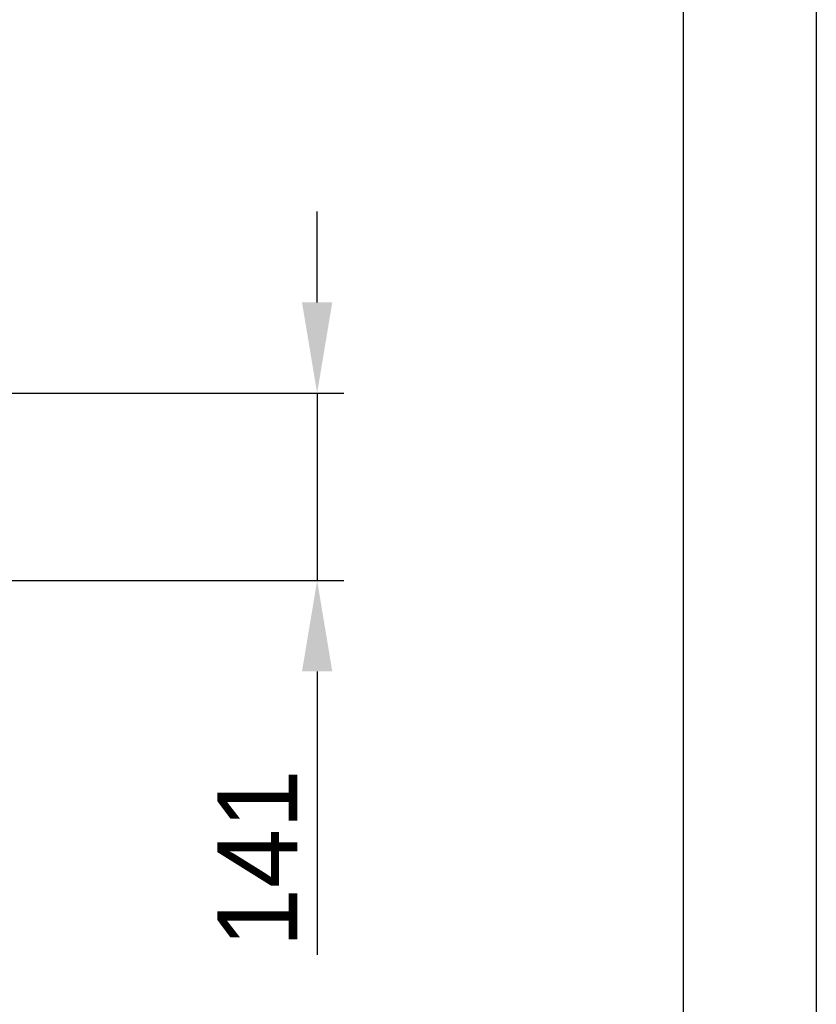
# Model space of a CAD drawing. Header units: millimetres. Extents: x 0 to 39025, y -31299 to 8400.
# Tile 58 of 209: x 17969 to 18568, y -29817 to -29077. Entities that reach past the tile are written whole.
import ezdxf

# ---------------------------------------------------------------- set-up
doc = ezdxf.new("R2010")
doc.units = ezdxf.units.MM
doc.header["$PDSIZE"] = -1
doc.layers.add('DIMENZIJE', color=4, linetype='Continuous')
doc.layers.add('FORMAT', color=7, linetype='Continuous')
doc.styles.add('SLDTEXTSTYLE6', font='txt')
doc.dimstyles.new('SLDDIMSTYLE0', dxfattribs={"dimtxt": 3, "dimasz": 3.414889, "dimexe": 0, "dimexo": 0.0625, "dimgap": 0.75, "dimtad": 1, "dimdec": 0, "dimlfac": 20, "dimrnd": 1e-09, "dimzin": 12, "dimdsep": 46, "dimtxsty": 'SLDTEXTSTYLE6', "dimsah": 1, "dimcen": 0.09, "dimadec": 0, "dimazin": 3, "dimtfac": 1, "dimtdec": 0, "dimtofl": 0, "dimtmove": 0, "dimatfit": 3, "dimfxl": 1, "dimfrac": 2, "dimtolj": 1, "dimtzin": 12, "dimarcsym": 0})

# ---------------------------------------------------------------- blocks, each defined once
blk = doc.blocks.new('*D202')
at = {"layer": 'Defpoints', "color": 0, "transparency": 16777216}
for p in [(17772.79, -29357.48), (17741.9, -29498.19), (18192.78, -29498.19)]:
    blk.add_point(p, dxfattribs=at)
at = {"layer": 'DIMENZIJE', "color": 0, "lineweight": -2, "transparency": 16777216}
for p, q in [((18192.78, -29289.18), (18192.78, -29220.88)), ((17774.04, -29357.48), (18212.78, -29357.48)), ((18192.78, -29357.48), (18192.78, -29498.19)), ((17743.15, -29498.19), (18212.78, -29498.19)), ((18192.78, -29566.49), (18192.78, -29779.47))]:
    blk.add_line(p, q, dxfattribs=at)
at = {"layer": 'DIMENZIJE', "color": 0, "transparency": 16777216}
for points in [[(18181.4, -29289.18), (18204.16, -29289.18), (18192.78, -29357.48)], [(18181.4, -29566.49), (18204.16, -29566.49), (18192.78, -29498.19)]]:
    blk.add_solid(points, dxfattribs=at)
at = {"layer": 'DIMENZIJE', "color": 0, "transparency": 16777216, "insert": (18147.78, -29707.13), "char_height": 60, "attachment_point": 5, "rotation": 90, "style": 'SLDTEXTSTYLE6'}
blk.add_mtext('\\A1;141', dxfattribs=at)

msp = doc.modelspace()

# ---------------------------------------------------------------- linework, layer by layer
at = {"layer": 'FORMAT', "ltscale": 27}
for p, q in [((18568.03, -22898.87), (18568.03, -31298.87)), ((18468.03, -22998.87), (18468.03, -31198.87))]:
    msp.add_line(p, q, dxfattribs=at)

# ---------------------------------------------------------------- dimensions: what is measured, and where the dimension line sits
at = {"layer": 'DIMENZIJE'}
dim = msp.add_linear_dim(base=(18192.78, -29498.19), p1=(17772.79, -29357.48), p2=(17741.9, -29498.19), angle=90, dimstyle='SLDDIMSTYLE0', override={"dimscale": 20, "dimexe": 1, "dimlfac": 1, "dimdle": 1, "dimtofl": 1}, dxfattribs=at)
dim.commit()
dim.dimension.update_dxf_attribs({"geometry": '*D202', "text_midpoint": (18147.78, -29707.13)})

doc.saveas('drawing.dxf')
